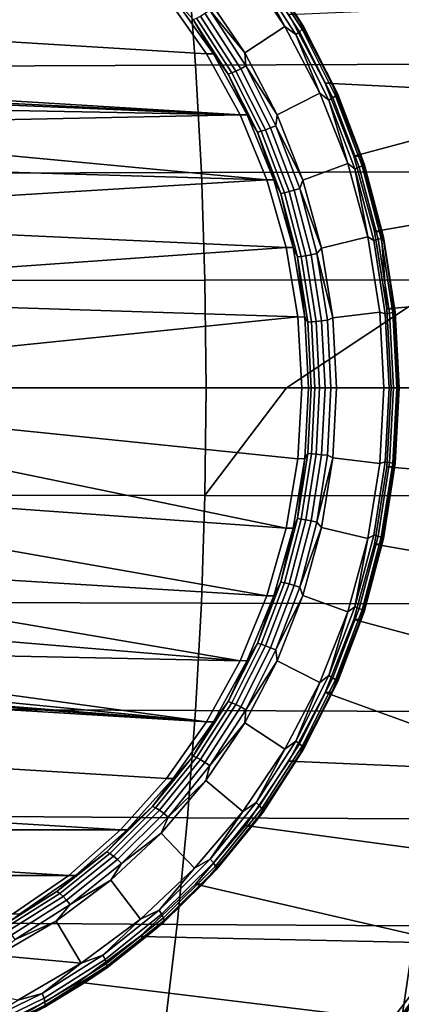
# Model space of a CAD drawing. Header units: metres. Extents: x -25 to 167, y -25 to 25.
# Tile 122 of 135: x 154.47 to 157.92, y -5.58 to 3.33. Entities that reach past the tile are written whole.
import ezdxf

# ---------------------------------------------------------------- set-up
doc = ezdxf.new("R2010")
doc.units = ezdxf.units.M
doc.layers.add('solid_12_061_372_XXX', color=7, linetype='CONTINUOUS')

msp = doc.modelspace()

# ---------------------------------------------------------------- linework, layer by layer
at = {"layer": 'solid_12_061_372_XXX'}
for points in [[(156.162552, 3.021589, 90.903854), (147.785919, 3.53605, 88.182121), (148.202408, 3.999739, 88.317444), (155.798676, 3.53605, 90.785622)], [(153.81958, 3.87665, 112.651062), (153.876633, 2.909941, 112.68988), (156.063095, 2.920038, 113.146317), (155.989731, 3.889385, 113.106888)], [(155.989731, 3.889385, 113.106888), (156.063095, 2.920038, 113.146317), (158.254242, 2.927952, 113.581886), (158.164825, 3.899218, 113.542442)], [(156.490356, 3.832456, 90.589775), (156.869904, 3.269466, 90.713104), (156.507416, 3.030245, 90.595322), (156.155655, 3.552016, 90.481026)], [(156.609207, 3.753025, 90.635506), (156.869904, 3.269466, 90.713104), (156.490356, 3.832456, 90.589775)], [(156.672714, 3.838732, 90.804893), (157.039291, 3.270254, 90.924004), (157.037903, 3.259939, 90.872787), (156.672485, 3.826625, 90.754051)], [(156.672714, 3.838732, 90.804893), (156.967651, 3.378404, 90.955154), (157.039291, 3.270254, 90.924004)], [(156.639603, 3.782257, 90.666367), (157.000793, 3.222142, 90.783722), (156.96759, 3.197239, 90.751953), (156.609207, 3.753025, 90.635506)], [(156.609207, 3.753025, 90.635506), (156.96759, 3.197239, 90.751953), (156.869904, 3.269466, 90.713104)], [(156.661194, 3.807361, 90.706802), (157.024765, 3.243528, 90.824936), (157.000793, 3.222142, 90.783722), (156.639603, 3.782257, 90.666367)], [(156.672485, 3.826625, 90.754051), (157.037903, 3.259939, 90.872787), (157.024765, 3.243528, 90.824936), (156.661194, 3.807361, 90.706802)], [(156.46637, 2.469056, 91.002571), (147.422043, 3.021589, 88.063889), (147.785919, 3.53605, 88.182121), (156.162552, 3.021589, 90.903854)], [(156.162552, 3.021589, 90.903854), (155.798676, 3.53605, 90.785622), (155.86113, 3.535332, 90.595627), (156.22438, 3.022299, 90.713654)], [(156.22438, 3.022299, 90.713654), (155.86113, 3.535332, 90.595627), (156.039368, 3.33255, 90.599319)], [(156.155655, 3.552016, 90.481026), (156.507416, 3.030245, 90.595322), (156.190247, 3.418167, 90.499435)], [(159.220825, 3.477598, 91.897545), (159.525497, 2.641977, 91.996544), (157.233444, 2.755162, 91.251808), (156.905533, 3.378204, 91.145264)], [(156.427521, 2.865709, 90.631035), (156.106293, 3.363864, 90.526657), (156.147507, 3.388948, 90.506584), (156.47113, 2.887078, 90.611732)], [(156.47113, 2.887078, 90.611732), (156.147507, 3.388948, 90.506584), (156.190247, 3.418167, 90.499435), (156.516663, 2.91197, 90.605492)], [(156.507416, 3.030245, 90.595322), (156.516663, 2.91197, 90.605492), (156.190247, 3.418167, 90.499435)], [(156.357605, 2.839032, 90.702721), (156.039368, 3.33255, 90.599319), (156.069397, 3.344626, 90.558289), (156.388794, 2.84932, 90.662071)], [(156.22438, 3.022299, 90.713654), (156.039368, 3.33255, 90.599319), (156.357605, 2.839032, 90.702721)], [(156.388794, 2.84932, 90.662071), (156.069397, 3.344626, 90.558289), (156.106293, 3.363864, 90.526657), (156.427521, 2.865709, 90.631035)], [(156.905533, 3.378204, 91.145264), (157.233444, 2.755162, 91.251808), (157.295242, 2.755162, 91.061592), (156.967651, 3.378404, 90.955154)], [(157.039291, 3.270254, 90.924004), (156.967651, 3.378404, 90.955154), (157.295242, 2.755162, 91.061592)], [(156.869904, 3.269466, 90.713104), (157.187027, 2.665413, 90.816139), (156.801331, 2.470398, 90.690819), (156.507416, 3.030245, 90.595322)], [(156.96759, 3.197239, 90.751953), (157.187027, 2.665413, 90.816139), (156.869904, 3.269466, 90.713104)], [(157.000793, 3.222142, 90.783722), (157.302261, 2.62425, 90.881668), (157.266724, 2.603968, 90.849144), (156.96759, 3.197239, 90.751953)], [(157.024765, 3.243528, 90.824936), (157.328232, 2.641668, 90.923538), (157.302261, 2.62425, 90.881668), (157.000793, 3.222142, 90.783722)], [(157.037903, 3.259939, 90.872787), (157.342911, 2.655034, 90.971886), (157.328232, 2.641668, 90.923538), (157.024765, 3.243528, 90.824936)], [(157.039291, 3.270254, 90.924004), (157.345261, 2.663434, 91.023415), (157.342911, 2.655034, 90.971886), (157.037903, 3.259939, 90.872787)], [(157.039291, 3.270254, 90.924004), (157.295242, 2.755162, 91.061592), (157.345261, 2.663434, 91.023415)], [(156.96759, 3.197239, 90.751953), (157.266724, 2.603968, 90.849144), (157.187027, 2.665413, 90.816139)], [(156.507416, 3.030245, 90.595322), (156.801331, 2.470398, 90.690819), (156.516663, 2.91197, 90.605492)], [(147.422043, 3.021589, 88.063889), (156.46637, 2.469056, 91.002571), (151.968445, 2.693391, 89.541107)], [(156.46637, 2.469056, 91.002571), (156.162552, 3.021589, 90.903854), (156.22438, 3.022299, 90.713654), (156.528519, 2.468395, 90.812469)], [(156.528519, 2.468395, 90.812469), (156.22438, 3.022299, 90.713654), (156.357605, 2.839032, 90.702721)], [(153.876633, 2.909941, 112.68988), (153.917526, 1.941028, 112.71769), (156.115677, 1.94801, 113.174561), (156.063095, 2.920038, 113.146317)], [(156.063095, 2.920038, 113.146317), (156.115677, 1.94801, 113.174561), (158.318314, 1.953541, 113.610146), (158.254242, 2.927952, 113.581886)], [(156.65538, 2.320608, 90.748688), (156.388794, 2.84932, 90.662071), (156.427521, 2.865709, 90.631035), (156.695633, 2.333956, 90.718147)], [(156.695633, 2.333956, 90.718147), (156.427521, 2.865709, 90.631035), (156.47113, 2.887078, 90.611732), (156.741241, 2.35136, 90.699501)], [(156.741241, 2.35136, 90.699501), (156.47113, 2.887078, 90.611732), (156.516663, 2.91197, 90.605492), (156.789108, 2.371633, 90.694016)], [(156.801331, 2.470398, 90.690819), (156.789108, 2.371633, 90.694016), (156.516663, 2.91197, 90.605492)], [(156.62323, 2.312229, 90.789032), (156.357605, 2.839032, 90.702721), (156.388794, 2.84932, 90.662071), (156.65538, 2.320608, 90.748688)], [(156.528519, 2.468395, 90.812469), (156.357605, 2.839032, 90.702721), (156.62323, 2.312229, 90.789032)], [(156.46637, 2.469056, 91.002571), (152.313766, 2.643544, 89.653305), (151.968445, 2.693391, 89.541107)], [(157.233444, 2.755162, 91.251808), (157.492264, 2.097148, 91.335907), (157.554413, 2.097272, 91.145805), (157.295242, 2.755162, 91.061592)], [(159.525497, 2.641977, 91.996544), (157.492264, 2.097148, 91.335907), (157.233444, 2.755162, 91.251808)], [(157.345261, 2.663434, 91.023415), (157.295242, 2.755162, 91.061592), (157.554413, 2.097272, 91.145805)], [(156.46637, 2.469056, 91.002571), (152.652908, 2.54353, 89.763504), (152.313766, 2.643544, 89.653305)], [(157.187027, 2.665413, 90.816139), (157.437729, 2.028038, 90.897598), (157.033691, 1.879641, 90.766319), (156.801331, 2.470398, 90.690819)], [(157.266724, 2.603968, 90.849144), (157.437729, 2.028038, 90.897598), (157.187027, 2.665413, 90.816139)], [(157.302261, 2.62425, 90.881668), (157.540482, 1.995591, 90.959076), (157.503113, 1.980168, 90.925949), (157.266724, 2.603968, 90.849144)], [(157.266724, 2.603968, 90.849144), (157.503113, 1.980168, 90.925949), (157.437729, 2.028038, 90.897598)], [(157.328232, 2.641668, 90.923538), (157.568039, 2.008837, 91.001457), (157.540482, 1.995591, 90.959076), (157.302261, 2.62425, 90.881668)], [(157.342911, 2.655034, 90.971886), (157.583923, 2.019001, 91.050201), (157.568039, 2.008837, 91.001457), (157.328232, 2.641668, 90.923538)], [(157.345261, 2.663434, 91.023415), (157.587036, 2.025389, 91.101974), (157.583923, 2.019001, 91.050201), (157.342911, 2.655034, 90.971886)], [(157.345261, 2.663434, 91.023415), (157.554413, 2.097272, 91.145805), (157.587036, 2.025389, 91.101974)], [(159.525497, 2.641977, 91.996544), (159.74614, 1.777645, 92.06823), (157.680099, 1.413008, 91.396935), (157.492264, 2.097148, 91.335907)], [(156.46637, 2.469056, 91.002571), (152.972778, 2.397621, 89.867439), (152.652908, 2.54353, 89.763504)], [(156.46637, 2.469056, 91.002571), (156.707382, 1.880629, 91.080879), (153.273499, 2.205117, 89.965149), (152.972778, 2.397621, 89.867439)], [(156.707382, 1.880629, 91.080879), (156.46637, 2.469056, 91.002571), (156.528519, 2.468395, 90.812469), (156.769455, 1.881111, 90.890755)], [(156.769455, 1.881111, 90.890755), (156.528519, 2.468395, 90.812469), (156.62323, 2.312229, 90.789032)], [(156.801331, 2.470398, 90.690819), (157.033691, 1.879641, 90.766319), (156.789108, 2.371633, 90.694016)], [(156.83313, 1.758317, 90.857231), (156.62323, 2.312229, 90.789032), (156.65538, 2.320608, 90.748688), (156.866028, 1.764689, 90.817131)], [(156.866028, 1.764689, 90.817131), (156.65538, 2.320608, 90.748688), (156.695633, 2.333956, 90.718147), (156.907501, 1.774839, 90.786987)], [(156.907501, 1.774839, 90.786987), (156.695633, 2.333956, 90.718147), (156.741241, 2.35136, 90.699501), (156.954697, 1.788074, 90.768852)], [(156.954697, 1.788074, 90.768852), (156.741241, 2.35136, 90.699501), (156.789108, 2.371633, 90.694016), (157.004395, 1.80349, 90.763969)], [(157.033691, 1.879641, 90.766319), (157.004395, 1.80349, 90.763969), (156.789108, 2.371633, 90.694016)], [(156.769455, 1.881111, 90.890755), (156.62323, 2.312229, 90.789032), (156.83313, 1.758317, 90.857231)], [(156.707382, 1.880629, 91.080879), (153.544327, 1.973795, 90.053139), (153.273499, 2.205117, 89.965149)], [(157.492264, 2.097148, 91.335907), (157.680099, 1.413008, 91.396935), (157.741898, 1.413008, 91.206718), (157.554413, 2.097272, 91.145805)], [(157.587036, 2.025389, 91.101974), (157.554413, 2.097272, 91.145805), (157.741898, 1.413008, 91.206718)], [(156.707382, 1.880629, 91.080879), (153.784256, 1.703274, 90.131096), (153.544327, 1.973795, 90.053139)], [(157.437729, 2.028038, 90.897598), (157.61911, 1.364549, 90.956535), (157.201797, 1.264693, 90.820938), (157.033691, 1.879641, 90.766319)], [(157.503113, 1.980168, 90.925949), (157.61911, 1.364549, 90.956535), (157.437729, 2.028038, 90.897598)], [(157.540482, 1.995591, 90.959076), (157.712662, 1.343536, 91.015022), (157.673965, 1.333152, 90.981461), (157.503113, 1.980168, 90.925949)], [(157.503113, 1.980168, 90.925949), (157.673965, 1.333152, 90.981461), (157.61911, 1.364549, 90.956535)], [(157.568039, 2.008837, 91.001457), (157.741364, 1.352454, 91.05777), (157.712662, 1.343536, 91.015022), (157.540482, 1.995591, 90.959076)], [(157.583923, 2.019001, 91.050201), (157.758118, 1.359297, 91.106796), (157.741364, 1.352454, 91.05777), (157.568039, 2.008837, 91.001457)], [(157.587036, 2.025389, 91.101974), (157.76178, 1.363597, 91.158752), (157.758118, 1.359297, 91.106796), (157.583923, 2.019001, 91.050201)], [(157.587036, 2.025389, 91.101974), (157.741898, 1.413008, 91.206718), (157.76178, 1.363597, 91.158752)], [(156.707382, 1.880629, 91.080879), (156.882004, 1.268851, 91.137619), (153.985947, 1.403442, 90.196632), (153.784256, 1.703274, 90.131096)], [(153.917526, 1.941028, 112.71769), (153.942154, 0.970763, 112.734421), (156.147293, 0.974324, 113.191559), (156.115677, 1.94801, 113.174561)], [(156.115677, 1.94801, 113.174561), (156.147293, 0.974324, 113.191559), (158.356827, 0.977164, 113.627144), (158.318314, 1.953541, 113.610146)], [(156.882004, 1.268851, 91.137619), (156.707382, 1.880629, 91.080879), (156.769455, 1.881111, 90.890755), (156.943909, 1.268387, 90.947441)], [(156.943909, 1.268387, 90.947441), (156.769455, 1.881111, 90.890755), (156.83313, 1.758317, 90.857231)], [(157.033691, 1.879641, 90.766319), (157.201797, 1.264693, 90.820938), (157.004395, 1.80349, 90.763969)], [(157.060638, 1.194914, 90.836746), (156.907501, 1.774839, 90.786987), (156.954697, 1.788074, 90.768852), (157.108978, 1.203825, 90.818985)], [(157.108978, 1.203825, 90.818985), (156.954697, 1.788074, 90.768852), (157.004395, 1.80349, 90.763969), (157.160004, 1.214204, 90.814522)], [(157.201797, 1.264693, 90.820938), (157.160004, 1.214204, 90.814522), (157.004395, 1.80349, 90.763969)], [(156.984833, 1.183791, 90.906525), (156.83313, 1.758317, 90.857231), (156.866028, 1.764689, 90.817131), (157.018295, 1.188081, 90.866608)], [(156.943909, 1.268387, 90.947441), (156.83313, 1.758317, 90.857231), (156.984833, 1.183791, 90.906525)], [(157.018295, 1.188081, 90.866608), (156.866028, 1.764689, 90.817131), (156.907501, 1.774839, 90.786987), (157.060638, 1.194914, 90.836746)], [(159.74614, 1.777645, 92.06823), (159.878433, 0.898534, 92.111221), (157.792709, 0.715361, 91.433525), (157.680099, 1.413008, 91.396935)], [(156.882004, 1.268851, 91.137619), (154.147339, 1.075211, 90.249069), (153.985947, 1.403442, 90.196632)], [(157.61911, 1.364549, 90.956535), (157.728531, 0.68477, 90.992088), (157.303223, 0.634666, 90.853897), (157.201797, 1.264693, 90.820938)], [(157.777283, 0.670507, 91.01503), (157.728531, 0.68477, 90.992088), (157.61911, 1.364549, 90.956535), (157.673965, 1.333152, 90.981461)], [(157.712662, 1.343536, 91.015022), (157.816772, 0.675729, 91.048851), (157.777283, 0.670507, 91.01503), (157.673965, 1.333152, 90.981461)], [(157.680099, 1.413008, 91.396935), (157.792709, 0.715361, 91.433525), (157.741898, 1.413008, 91.206718)], [(157.741364, 1.352454, 91.05777), (157.846176, 0.680214, 91.091827), (157.816772, 0.675729, 91.048851), (157.712662, 1.343536, 91.015022)], [(157.758118, 1.359297, 91.106796), (157.863464, 0.683656, 91.141029), (157.846176, 0.680214, 91.091827), (157.741364, 1.352454, 91.05777)], [(157.76178, 1.363597, 91.158752), (157.741898, 1.413008, 91.206718), (157.792709, 0.715361, 91.433525), (157.855331, 0.710974, 91.243584)], [(157.76178, 1.363597, 91.158752), (157.867462, 0.685819, 91.193092), (157.863464, 0.683656, 91.141029), (157.758118, 1.359297, 91.106796)], [(157.76178, 1.363597, 91.158752), (157.855331, 0.710974, 91.243584), (157.867462, 0.685819, 91.193092)], [(156.882004, 1.268851, 91.137619), (156.986771, 0.643292, 91.171661), (154.264801, 0.728886, 90.287239), (154.147339, 1.075211, 90.249069)], [(156.986771, 0.643292, 91.171661), (156.882004, 1.268851, 91.137619), (156.943909, 1.268387, 90.947441), (157.049545, 0.638511, 90.981766)], [(157.049545, 0.638511, 90.981766), (156.943909, 1.268387, 90.947441), (156.984833, 1.183791, 90.906525)], [(157.201797, 1.264693, 90.820938), (157.303223, 0.634666, 90.853897), (157.160004, 1.214204, 90.814522)], [(157.076569, 0.595386, 90.936333), (156.984833, 1.183791, 90.906525), (157.018295, 1.188081, 90.866608), (157.110367, 0.597543, 90.896523)], [(157.049545, 0.638511, 90.981766), (156.984833, 1.183791, 90.906525), (157.076569, 0.595386, 90.936333)], [(157.110367, 0.597543, 90.896523), (157.018295, 1.188081, 90.866608), (157.060638, 1.194914, 90.836746), (157.153244, 0.60098, 90.866837)], [(157.153244, 0.60098, 90.866837), (157.060638, 1.194914, 90.836746), (157.108978, 1.203825, 90.818985), (157.202271, 0.605462, 90.849297)], [(157.202271, 0.605462, 90.849297), (157.108978, 1.203825, 90.818985), (157.160004, 1.214204, 90.814522), (157.254105, 0.610682, 90.8451)], [(157.303223, 0.634666, 90.853897), (157.254105, 0.610682, 90.8451), (157.160004, 1.214204, 90.814522)], [(153.942154, 0.970763, 112.734421), (153.950378, 0, 112.740013), (156.157837, 0, 113.197235), (156.147293, 0.974324, 113.191559)], [(156.147293, 0.974324, 113.191559), (156.157837, 0, 113.197235), (156.885178, 0, 113.342964), (158.356827, 0.977164, 113.627144)], [(156.885178, 0, 113.342964), (158.369781, 0, 113.632843), (158.356827, 0.977164, 113.627144)], [(159.878433, 0.898534, 92.111221), (159.923828, 0, 92.125969), (157.831512, 0, 91.446129), (157.792709, 0.715361, 91.433525)], [(156.986771, 0.643292, 91.171661), (154.335312, 0.371491, 90.310143), (154.264801, 0.728886, 90.287239)], [(157.792709, 0.715361, 91.433525), (157.831512, 0, 91.446129), (157.893311, 0, 91.25592), (157.855331, 0.710974, 91.243584)], [(156.986771, 0.643292, 91.171661), (157.023102, 0, 91.183464), (154.360153, 0, 90.318214), (154.335312, 0.371491, 90.310143)], [(157.049545, 0.638511, 90.981766), (157.084915, 0, 90.993256), (157.023102, 0, 91.183464), (156.986771, 0.643292, 91.171661)], [(157.076569, 0.595386, 90.936333), (157.107269, 0, 90.946304), (157.084915, 0, 90.993256), (157.049545, 0.638511, 90.981766)], [(157.303223, 0.634666, 90.853897), (157.336929, 0, 90.864845), (157.285599, 0, 90.855331), (157.254105, 0.610682, 90.8451)], [(157.728531, 0.68477, 90.992088), (157.764908, 0, 91.003906), (157.336929, 0, 90.864845), (157.303223, 0.634666, 90.853897)], [(157.777283, 0.670507, 91.01503), (157.811859, 0, 91.026268), (157.764908, 0, 91.003906), (157.728531, 0.68477, 90.992088)], [(157.816772, 0.675729, 91.048851), (157.851624, 0, 91.060173), (157.811859, 0, 91.026268), (157.777283, 0.670507, 91.01503)], [(157.846176, 0.680214, 91.091827), (157.881256, 0, 91.103226), (157.851624, 0, 91.060173), (157.816772, 0.675729, 91.048851)], [(157.863464, 0.683656, 91.141029), (157.898712, 0, 91.152481), (157.881256, 0, 91.103226), (157.846176, 0.680214, 91.091827)], [(157.902832, 0, 91.204582), (157.867462, 0.685819, 91.193092), (157.855331, 0.710974, 91.243584), (157.893311, 0, 91.25592)], [(157.867462, 0.685819, 91.193092), (157.902832, 0, 91.204582), (157.898712, 0, 91.152481), (157.863464, 0.683656, 91.141029)], [(157.110367, 0.597543, 90.896523), (157.141174, 0, 90.906532), (157.107269, 0, 90.946304), (157.076569, 0.595386, 90.936333)], [(157.153244, 0.60098, 90.866837), (157.184235, 0, 90.876907), (157.141174, 0, 90.906532), (157.110367, 0.597543, 90.896523)], [(157.202271, 0.605462, 90.849297), (157.23349, 0, 90.859436), (157.184235, 0, 90.876907), (157.153244, 0.60098, 90.866837)], [(157.254105, 0.610682, 90.8451), (157.285599, 0, 90.855331), (157.23349, 0, 90.859436), (157.202271, 0.605462, 90.849297)], [(156.147293, -0.974324, 113.191559), (156.157837, 0, 113.197235), (153.950378, 0, 112.740013), (153.942154, -0.970763, 112.734421)], [(154.335312, -0.371491, 90.310143), (154.360153, 0, 90.318214), (157.023102, 0, 91.183464), (156.986771, -0.643292, 91.171661)], [(158.356827, -0.977162, 113.627144), (158.369781, 0, 113.632843), (156.885178, 0, 113.342964), (156.147293, -0.974324, 113.191559)], [(156.147293, -0.974324, 113.191559), (156.885178, 0, 113.342964), (156.157837, 0, 113.197235)], [(157.084915, 0, 90.993256), (157.049545, -0.638511, 90.981766), (156.986771, -0.643292, 91.171661), (157.023102, 0, 91.183464)], [(157.107269, 0, 90.946304), (157.076569, -0.595386, 90.936333), (157.049545, -0.638511, 90.981766), (157.084915, 0, 90.993256)], [(157.076569, -0.595386, 90.936333), (157.107269, 0, 90.946304), (157.141174, 0, 90.906532), (157.110367, -0.597543, 90.896523)], [(157.110367, -0.597543, 90.896523), (157.141174, 0, 90.906532), (157.184235, 0, 90.876907), (157.153244, -0.60098, 90.866837)], [(157.153244, -0.60098, 90.866837), (157.184235, 0, 90.876907), (157.23349, 0, 90.859436), (157.202271, -0.605462, 90.849297)], [(157.202271, -0.605462, 90.849297), (157.23349, 0, 90.859436), (157.285599, 0, 90.855331), (157.254105, -0.610682, 90.8451)], [(157.254105, -0.610682, 90.8451), (157.285599, 0, 90.855331), (157.336929, 0, 90.864845), (157.303223, -0.634666, 90.853897)], [(157.764908, 0, 91.003906), (157.728531, -0.68477, 90.992088), (157.303223, -0.634666, 90.853897), (157.336929, 0, 90.864845)], [(157.811859, 0, 91.026268), (157.777283, -0.670507, 91.01503), (157.728531, -0.68477, 90.992088), (157.764908, 0, 91.003906)], [(157.851624, 0, 91.060173), (157.816772, -0.675729, 91.048851), (157.777283, -0.670507, 91.01503), (157.811859, 0, 91.026268)], [(157.792709, -0.715361, 91.433525), (157.831512, 0, 91.446129), (159.923828, 0, 92.125969), (159.878433, -0.898534, 92.111221)], [(157.855331, -0.710974, 91.243584), (157.893311, 0, 91.25592), (157.831512, 0, 91.446129), (157.792709, -0.715361, 91.433525)], [(157.881256, 0, 91.103226), (157.846176, -0.680214, 91.091827), (157.816772, -0.675729, 91.048851), (157.851624, 0, 91.060173)], [(157.898712, 0, 91.152481), (157.863464, -0.683656, 91.141029), (157.846176, -0.680214, 91.091827), (157.881256, 0, 91.103226)], [(157.867462, -0.685819, 91.193092), (157.902832, 0, 91.204582), (157.893311, 0, 91.25592), (157.855331, -0.710974, 91.243584)], [(157.902832, 0, 91.204582), (157.867462, -0.685819, 91.193092), (157.863464, -0.683656, 91.141029), (157.898712, 0, 91.152481)], [(154.335312, -0.371491, 90.310143), (156.986771, -0.643292, 91.171661), (156.882004, -1.268851, 91.137619), (154.264801, -0.728886, 90.287239)], [(156.984833, -1.183791, 90.906525), (157.049545, -0.638511, 90.981766), (157.076569, -0.595386, 90.936333)], [(156.984833, -1.183791, 90.906525), (157.076569, -0.595386, 90.936333), (157.110367, -0.597543, 90.896523), (157.018295, -1.188081, 90.866608)], [(157.018295, -1.188081, 90.866608), (157.110367, -0.597543, 90.896523), (157.153244, -0.60098, 90.866837), (157.060638, -1.194914, 90.836746)], [(157.060638, -1.194914, 90.836746), (157.153244, -0.60098, 90.866837), (157.202271, -0.605462, 90.849297), (157.108978, -1.203825, 90.818985)], [(157.108978, -1.203825, 90.818985), (157.202271, -0.605462, 90.849297), (157.254105, -0.610682, 90.8451), (157.160004, -1.214204, 90.814522)], [(157.303223, -0.634666, 90.853897), (157.160004, -1.214204, 90.814522), (157.254105, -0.610682, 90.8451)], [(157.049545, -0.638511, 90.981766), (156.943909, -1.268387, 90.947441), (156.882004, -1.268851, 91.137619), (156.986771, -0.643292, 91.171661)], [(156.984833, -1.183791, 90.906525), (156.943909, -1.268387, 90.947441), (157.049545, -0.638511, 90.981766)], [(157.303223, -0.634666, 90.853897), (157.201797, -1.264693, 90.820938), (157.160004, -1.214204, 90.814522)], [(157.61911, -1.364549, 90.956535), (157.201797, -1.264693, 90.820938), (157.303223, -0.634666, 90.853897), (157.728531, -0.68477, 90.992088)], [(157.777283, -0.670507, 91.01503), (157.673965, -1.333152, 90.981461), (157.61911, -1.364549, 90.956535), (157.728531, -0.68477, 90.992088)], [(157.816772, -0.675729, 91.048851), (157.712662, -1.343536, 91.015022), (157.673965, -1.333152, 90.981461), (157.777283, -0.670507, 91.01503)], [(157.792709, -0.715361, 91.433525), (157.680099, -1.413008, 91.396935), (157.741898, -1.413008, 91.206718), (157.855331, -0.710974, 91.243584)], [(157.846176, -0.680214, 91.091827), (157.741364, -1.352454, 91.05777), (157.712662, -1.343536, 91.015022), (157.816772, -0.675729, 91.048851)], [(157.863464, -0.683656, 91.141029), (157.758118, -1.359297, 91.106796), (157.741364, -1.352454, 91.05777), (157.846176, -0.680214, 91.091827)], [(157.855331, -0.710974, 91.243584), (157.741898, -1.413008, 91.206718), (157.76178, -1.363597, 91.158752)], [(157.867462, -0.685819, 91.193092), (157.76178, -1.363597, 91.158752), (157.758118, -1.359297, 91.106796), (157.863464, -0.683656, 91.141029)], [(157.855331, -0.710974, 91.243584), (157.76178, -1.363597, 91.158752), (157.867462, -0.685819, 91.193092)], [(154.147339, -1.075211, 90.249069), (154.264801, -0.728886, 90.287239), (156.882004, -1.268851, 91.137619)], [(157.792709, -0.715361, 91.433525), (159.878433, -0.898534, 92.111221), (159.74614, -1.777645, 92.06823), (157.680099, -1.413008, 91.396935)], [(153.917526, -1.941028, 112.71769), (156.115677, -1.94801, 113.174561), (156.147293, -0.974324, 113.191559), (153.942154, -0.970763, 112.734421)], [(158.356827, -0.977162, 113.627144), (156.147293, -0.974324, 113.191559), (156.115677, -1.94801, 113.174561), (158.318314, -1.953537, 113.610146)], [(154.147339, -1.075211, 90.249069), (156.882004, -1.268851, 91.137619), (156.707382, -1.880629, 91.080879), (153.985947, -1.403442, 90.196632)], [(156.83313, -1.758317, 90.857231), (156.943909, -1.268387, 90.947441), (156.984833, -1.183791, 90.906525)], [(156.83313, -1.758317, 90.857231), (156.984833, -1.183791, 90.906525), (157.018295, -1.188081, 90.866608), (156.866028, -1.764689, 90.817131)], [(156.866028, -1.764689, 90.817131), (157.018295, -1.188081, 90.866608), (157.060638, -1.194914, 90.836746), (156.907501, -1.774839, 90.786987)], [(156.907501, -1.774839, 90.786987), (157.060638, -1.194914, 90.836746), (157.108978, -1.203825, 90.818985), (156.954697, -1.788074, 90.768852)], [(156.954697, -1.788074, 90.768852), (157.108978, -1.203825, 90.818985), (157.160004, -1.214204, 90.814522), (157.004395, -1.80349, 90.763969)], [(157.201797, -1.264693, 90.820938), (157.004395, -1.80349, 90.763969), (157.160004, -1.214204, 90.814522)], [(156.943909, -1.268387, 90.947441), (156.769455, -1.881111, 90.890755), (156.707382, -1.880629, 91.080879), (156.882004, -1.268851, 91.137619)], [(156.83313, -1.758317, 90.857231), (156.769455, -1.881111, 90.890755), (156.943909, -1.268387, 90.947441)], [(157.201797, -1.264693, 90.820938), (157.033691, -1.879641, 90.766319), (157.004395, -1.80349, 90.763969)], [(157.437729, -2.028038, 90.897598), (157.033691, -1.879641, 90.766319), (157.201797, -1.264693, 90.820938), (157.61911, -1.364549, 90.956535)], [(157.673965, -1.333152, 90.981461), (157.503113, -1.980168, 90.925949), (157.61911, -1.364549, 90.956535)], [(157.712662, -1.343536, 91.015022), (157.540482, -1.995591, 90.959076), (157.503113, -1.980168, 90.925949), (157.673965, -1.333152, 90.981461)], [(153.784256, -1.703274, 90.131096), (153.985947, -1.403442, 90.196632), (156.707382, -1.880629, 91.080879)], [(157.503113, -1.980168, 90.925949), (157.437729, -2.028038, 90.897598), (157.61911, -1.364549, 90.956535)], [(157.680099, -1.413008, 91.396935), (159.74614, -1.777645, 92.06823), (159.525497, -2.641977, 91.996544), (157.492264, -2.097148, 91.335907)], [(157.680099, -1.413008, 91.396935), (157.492264, -2.097148, 91.335907), (157.554413, -2.097272, 91.145805), (157.741898, -1.413008, 91.206718)], [(157.741364, -1.352454, 91.05777), (157.568039, -2.008837, 91.001457), (157.540482, -1.995591, 90.959076), (157.712662, -1.343536, 91.015022)], [(157.741898, -1.413008, 91.206718), (157.554413, -2.097272, 91.145805), (157.587036, -2.025389, 91.101974)], [(157.758118, -1.359297, 91.106796), (157.583923, -2.019001, 91.050201), (157.568039, -2.008837, 91.001457), (157.741364, -1.352454, 91.05777)], [(157.76178, -1.363597, 91.158752), (157.587036, -2.025389, 91.101974), (157.583923, -2.019001, 91.050201), (157.758118, -1.359297, 91.106796)], [(157.741898, -1.413008, 91.206718), (157.587036, -2.025389, 91.101974), (157.76178, -1.363597, 91.158752)], [(153.784256, -1.703274, 90.131096), (156.707382, -1.880629, 91.080879), (156.46637, -2.469056, 91.002571), (153.544327, -1.973795, 90.053139)], [(156.62323, -2.312229, 90.789032), (156.769455, -1.881111, 90.890755), (156.83313, -1.758317, 90.857231)], [(156.62323, -2.312229, 90.789032), (156.83313, -1.758317, 90.857231), (156.866028, -1.764689, 90.817131), (156.65538, -2.320608, 90.748688)], [(156.65538, -2.320608, 90.748688), (156.866028, -1.764689, 90.817131), (156.907501, -1.774839, 90.786987), (156.695633, -2.333956, 90.718147)], [(156.695633, -2.333956, 90.718147), (156.907501, -1.774839, 90.786987), (156.954697, -1.788074, 90.768852), (156.741241, -2.35136, 90.699501)], [(156.741241, -2.35136, 90.699501), (156.954697, -1.788074, 90.768852), (157.004395, -1.80349, 90.763969), (156.789108, -2.371633, 90.694016)], [(157.033691, -1.879641, 90.766319), (156.789108, -2.371633, 90.694016), (157.004395, -1.80349, 90.763969)], [(153.876633, -2.909941, 112.68988), (156.063095, -2.920038, 113.146317), (156.115677, -1.94801, 113.174561), (153.917526, -1.941028, 112.71769)], [(158.318314, -1.953537, 113.610146), (156.115677, -1.94801, 113.174561), (156.063095, -2.920038, 113.146317), (158.254242, -2.927947, 113.581886)], [(156.769455, -1.881111, 90.890755), (156.528519, -2.468395, 90.812469), (156.46637, -2.469056, 91.002571), (156.707382, -1.880629, 91.080879)], [(156.62323, -2.312229, 90.789032), (156.528519, -2.468395, 90.812469), (156.769455, -1.881111, 90.890755)], [(157.033691, -1.879641, 90.766319), (156.801331, -2.470398, 90.690819), (156.789108, -2.371633, 90.694016)], [(157.187027, -2.665413, 90.816139), (156.801331, -2.470398, 90.690819), (157.033691, -1.879641, 90.766319), (157.437729, -2.028038, 90.897598)], [(153.273499, -2.205117, 89.965149), (153.544327, -1.973795, 90.053139), (156.46637, -2.469056, 91.002571)], [(157.266724, -2.603968, 90.849144), (157.187027, -2.665413, 90.816139), (157.437729, -2.028038, 90.897598)], [(157.503113, -1.980168, 90.925949), (157.266724, -2.603968, 90.849144), (157.437729, -2.028038, 90.897598)], [(157.540482, -1.995591, 90.959076), (157.302261, -2.62425, 90.881668), (157.266724, -2.603968, 90.849144), (157.503113, -1.980168, 90.925949)], [(157.568039, -2.008837, 91.001457), (157.328232, -2.641668, 90.923538), (157.302261, -2.62425, 90.881668), (157.540482, -1.995591, 90.959076)], [(157.583923, -2.019001, 91.050201), (157.342911, -2.655034, 90.971886), (157.328232, -2.641668, 90.923538), (157.568039, -2.008837, 91.001457)], [(157.587036, -2.025389, 91.101974), (157.345261, -2.663434, 91.023415), (157.342911, -2.655034, 90.971886), (157.583923, -2.019001, 91.050201)], [(157.554413, -2.097272, 91.145805), (157.345261, -2.663434, 91.023415), (157.587036, -2.025389, 91.101974)], [(157.492264, -2.097148, 91.335907), (159.525497, -2.641977, 91.996544), (159.220825, -3.477598, 91.897545), (157.233444, -2.755162, 91.251808)], [(157.492264, -2.097148, 91.335907), (157.233444, -2.755162, 91.251808), (157.295242, -2.755162, 91.061592), (157.554413, -2.097272, 91.145805)], [(157.554413, -2.097272, 91.145805), (157.295242, -2.755162, 91.061592), (157.345261, -2.663434, 91.023415)], [(152.972778, -2.397621, 89.867439), (153.273499, -2.205117, 89.965149), (156.46637, -2.469056, 91.002571)], [(156.357605, -2.839032, 90.702721), (156.528519, -2.468395, 90.812469), (156.62323, -2.312229, 90.789032)], [(156.357605, -2.839032, 90.702721), (156.62323, -2.312229, 90.789032), (156.65538, -2.320608, 90.748688), (156.388794, -2.84932, 90.662071)], [(152.972778, -2.397621, 89.867439), (156.46637, -2.469056, 91.002571), (156.162552, -3.021589, 90.903854), (152.652908, -2.54353, 89.763504)], [(156.388794, -2.84932, 90.662071), (156.65538, -2.320608, 90.748688), (156.695633, -2.333956, 90.718147), (156.427521, -2.865709, 90.631035)], [(156.427521, -2.865709, 90.631035), (156.695633, -2.333956, 90.718147), (156.741241, -2.35136, 90.699501), (156.47113, -2.887078, 90.611732)], [(156.47113, -2.887078, 90.611732), (156.741241, -2.35136, 90.699501), (156.789108, -2.371633, 90.694016), (156.516663, -2.91197, 90.605492)], [(156.801331, -2.470398, 90.690819), (156.516663, -2.91197, 90.605492), (156.789108, -2.371633, 90.694016)], [(147.118225, -2.469056, 87.965172), (156.162552, -3.021589, 90.903854), (155.798676, -3.53605, 90.785622), (147.422043, -3.021589, 88.063889)], [(151.61615, -2.693391, 89.426643), (156.162552, -3.021589, 90.903854), (147.118225, -2.469056, 87.965172)], [(156.528519, -2.468395, 90.812469), (156.22438, -3.022299, 90.713654), (156.162552, -3.021589, 90.903854), (156.46637, -2.469056, 91.002571)], [(156.357605, -2.839032, 90.702721), (156.22438, -3.022299, 90.713654), (156.528519, -2.468395, 90.812469)], [(156.801331, -2.470398, 90.690819), (156.507416, -3.030245, 90.595322), (156.516663, -2.91197, 90.605492)], [(156.869904, -3.269466, 90.713104), (156.507416, -3.030245, 90.595322), (156.801331, -2.470398, 90.690819), (157.187027, -2.665413, 90.816139)], [(152.313766, -2.643544, 89.653305), (152.652908, -2.54353, 89.763504), (156.162552, -3.021589, 90.903854)], [(151.968445, -2.693391, 89.541107), (152.313766, -2.643544, 89.653305), (156.162552, -3.021589, 90.903854)], [(156.96759, -3.197239, 90.751953), (156.869904, -3.269466, 90.713104), (157.187027, -2.665413, 90.816139)], [(157.266724, -2.603968, 90.849144), (156.96759, -3.197239, 90.751953), (157.187027, -2.665413, 90.816139)], [(157.302261, -2.62425, 90.881668), (157.000793, -3.222142, 90.783722), (156.96759, -3.197239, 90.751953), (157.266724, -2.603968, 90.849144)], [(157.328232, -2.641668, 90.923538), (157.024765, -3.243528, 90.824936), (157.000793, -3.222142, 90.783722), (157.302261, -2.62425, 90.881668)], [(157.342911, -2.655034, 90.971886), (157.037903, -3.259939, 90.872787), (157.024765, -3.243528, 90.824936), (157.328232, -2.641668, 90.923538)], [(157.345261, -2.663434, 91.023415), (157.039291, -3.270254, 90.924004), (157.037903, -3.259939, 90.872787), (157.342911, -2.655034, 90.971886)], [(157.295242, -2.755162, 91.061592), (157.039291, -3.270254, 90.924004), (157.345261, -2.663434, 91.023415)], [(151.61615, -2.693391, 89.426643), (151.968445, -2.693391, 89.541107), (156.162552, -3.021589, 90.903854)], [(156.905533, -3.378204, 91.145264), (157.233444, -2.755162, 91.251808), (159.220825, -3.477598, 91.897545)], [(157.233444, -2.755162, 91.251808), (156.905533, -3.378204, 91.145264), (156.967651, -3.378404, 90.955154), (157.295242, -2.755162, 91.061592)], [(157.295242, -2.755162, 91.061592), (156.967651, -3.378404, 90.955154), (157.039291, -3.270254, 90.924004)], [(156.039368, -3.33255, 90.599319), (156.22438, -3.022299, 90.713654), (156.357605, -2.839032, 90.702721)], [(156.039368, -3.33255, 90.599319), (156.357605, -2.839032, 90.702721), (156.388794, -2.84932, 90.662071), (156.069397, -3.344626, 90.558289)], [(156.069397, -3.344626, 90.558289), (156.388794, -2.84932, 90.662071), (156.427521, -2.865709, 90.631035), (156.106293, -3.363864, 90.526657)], [(153.81958, -3.87665, 112.651062), (155.989731, -3.889385, 113.106888), (156.063095, -2.920038, 113.146317), (153.876633, -2.909941, 112.68988)], [(158.254242, -2.927947, 113.581886), (156.063095, -2.920038, 113.146317), (155.989731, -3.889385, 113.106888), (158.164825, -3.899211, 113.542442)], [(156.106293, -3.363864, 90.526657), (156.427521, -2.865709, 90.631035), (156.47113, -2.887078, 90.611732), (156.147507, -3.388948, 90.506584)], [(156.147507, -3.388948, 90.506584), (156.47113, -2.887078, 90.611732), (156.516663, -2.91197, 90.605492), (156.190247, -3.418167, 90.499435)], [(156.507416, -3.030245, 90.595322), (156.190247, -3.418167, 90.499435), (156.516663, -2.91197, 90.605492)], [(147.422043, -3.021589, 88.063889), (155.798676, -3.53605, 90.785622), (155.382187, -3.999739, 90.650299), (147.785919, -3.53605, 88.182121)], [(156.22438, -3.022299, 90.713654), (155.86113, -3.535332, 90.595627), (155.798676, -3.53605, 90.785622), (156.162552, -3.021589, 90.903854)], [(156.039368, -3.33255, 90.599319), (155.86113, -3.535332, 90.595627), (156.22438, -3.022299, 90.713654)], [(156.507416, -3.030245, 90.595322), (156.155655, -3.552016, 90.481026), (156.190247, -3.418167, 90.499435)], [(156.490356, -3.832456, 90.589775), (156.155655, -3.552016, 90.481026), (156.507416, -3.030245, 90.595322), (156.869904, -3.269466, 90.713104)], [(156.96759, -3.197239, 90.751953), (156.609207, -3.753025, 90.635506), (156.869904, -3.269466, 90.713104)], [(157.000793, -3.222142, 90.783722), (156.639603, -3.782257, 90.666367), (156.609207, -3.753025, 90.635506), (156.96759, -3.197239, 90.751953)], [(156.609207, -3.753025, 90.635506), (156.490356, -3.832456, 90.589775), (156.869904, -3.269466, 90.713104)], [(157.024765, -3.243528, 90.824936), (156.661194, -3.807361, 90.706802), (156.639603, -3.782257, 90.666367), (157.000793, -3.222142, 90.783722)], [(157.037903, -3.259939, 90.872787), (156.672485, -3.826625, 90.754051), (156.661194, -3.807361, 90.706802), (157.024765, -3.243528, 90.824936)], [(157.039291, -3.270254, 90.924004), (156.672714, -3.838732, 90.804893), (156.672485, -3.826625, 90.754051), (157.037903, -3.259939, 90.872787)], [(156.967651, -3.378404, 90.955154), (156.672714, -3.838732, 90.804893), (157.039291, -3.270254, 90.924004)], [(155.672241, -3.786996, 90.480034), (155.86113, -3.535332, 90.595627), (156.039368, -3.33255, 90.599319)], [(155.672241, -3.786996, 90.480034), (156.039368, -3.33255, 90.599319), (156.069397, -3.344626, 90.558289), (155.700958, -3.80072, 90.438576)], [(155.700958, -3.80072, 90.438576), (156.069397, -3.344626, 90.558289), (156.106293, -3.363864, 90.526657), (155.735718, -3.822581, 90.406258)], [(155.735718, -3.822581, 90.406258), (156.106293, -3.363864, 90.526657), (156.147507, -3.388948, 90.506584), (155.77417, -3.851086, 90.385277)], [(156.905533, -3.378204, 91.145264), (159.220825, -3.477598, 91.897545), (158.834091, -4.274808, 91.771889), (156.513947, -3.95916, 91.018028)], [(156.905533, -3.378204, 91.145264), (156.513947, -3.95916, 91.018028), (156.575745, -3.95916, 90.827812), (156.967651, -3.378404, 90.955154)], [(156.967651, -3.378404, 90.955154), (156.575745, -3.95916, 90.827812), (156.672714, -3.838732, 90.804893)], [(155.77417, -3.851086, 90.385277), (156.147507, -3.388948, 90.506584), (156.190247, -3.418167, 90.499435), (155.81369, -3.884289, 90.377083)], [(156.155655, -3.552016, 90.481026), (155.81369, -3.884289, 90.377083), (156.190247, -3.418167, 90.499435)], [(147.785919, -3.53605, 88.182121), (155.382187, -3.999739, 90.650299), (148.202408, -3.999739, 88.317444)], [(155.86113, -3.535332, 90.595627), (155.443695, -4.000555, 90.459991), (155.382187, -3.999739, 90.650299), (155.798676, -3.53605, 90.785622)], [(155.672241, -3.786996, 90.480034), (155.443695, -4.000555, 90.459991), (155.86113, -3.535332, 90.595627)], [(156.155655, -3.552016, 90.481026), (155.750595, -4.028988, 90.349411), (155.81369, -3.884289, 90.377083)], [(156.053314, -4.347084, 90.447777), (155.750595, -4.028988, 90.349411), (156.155655, -3.552016, 90.481026), (156.490356, -3.832456, 90.589775)], [(155.260559, -4.197044, 90.346268), (155.443695, -4.000555, 90.459991), (155.672241, -3.786996, 90.480034)], [(155.260559, -4.197044, 90.346268), (155.672241, -3.786996, 90.480034), (155.700958, -3.80072, 90.438576), (155.287766, -4.212254, 90.304321)], [(155.287766, -4.212254, 90.304321), (155.700958, -3.80072, 90.438576), (155.735718, -3.822581, 90.406258), (155.32016, -4.236481, 90.271233)], [(155.32016, -4.236481, 90.271233), (155.735718, -3.822581, 90.406258), (155.77417, -3.851086, 90.385277), (155.355515, -4.268073, 90.249245)], [(156.609207, -3.753025, 90.635506), (156.19577, -4.264811, 90.501167), (156.490356, -3.832456, 90.589775)], [(156.639603, -3.782257, 90.666367), (156.222946, -4.298028, 90.530983), (156.19577, -4.264811, 90.501167), (156.609207, -3.753025, 90.635506)], [(156.661194, -3.807361, 90.706802), (156.24176, -4.326556, 90.570526), (156.222946, -4.298028, 90.530983), (156.639603, -3.782257, 90.666367)], [(156.672485, -3.826625, 90.754051), (156.250931, -4.348447, 90.617088), (156.24176, -4.326556, 90.570526), (156.661194, -3.807361, 90.706802)], [(156.672714, -3.838732, 90.804893), (156.249832, -4.362205, 90.667496), (156.250931, -4.348447, 90.617088), (156.672485, -3.826625, 90.754051)], [(153.746506, -4.840302, 112.601295), (155.895721, -4.855031, 113.056343), (155.989731, -3.889385, 113.106888), (153.81958, -3.87665, 112.651062)], [(155.355515, -4.268073, 90.249245), (155.77417, -3.851086, 90.385277), (155.81369, -3.884289, 90.377083), (155.391418, -4.304871, 90.239876)], [(155.750595, -4.028988, 90.349411), (155.391418, -4.304871, 90.239876), (155.81369, -3.884289, 90.377083)], [(158.164825, -3.899211, 113.542442), (155.989731, -3.889385, 113.106888), (155.895721, -4.855031, 113.056343), (158.050232, -4.866152, 113.491882)], [(156.19577, -4.264811, 90.501167), (156.053314, -4.347084, 90.447777), (156.490356, -3.832456, 90.589775)], [(156.575745, -3.95916, 90.827812), (156.249832, -4.362205, 90.667496), (156.672714, -3.838732, 90.804893)], [(148.202408, -3.999739, 88.317444), (155.382187, -3.999739, 90.650299), (154.914978, -4.412275, 90.498497)], [(148.202408, -3.999739, 88.317444), (154.914978, -4.412275, 90.498497), (148.669617, -4.412275, 88.469254)], [(155.443695, -4.000555, 90.459991), (154.977722, -4.411677, 90.308586), (154.914978, -4.412275, 90.498497), (155.382187, -3.999739, 90.650299)], [(155.260559, -4.197044, 90.346268), (154.977722, -4.411677, 90.308586), (155.443695, -4.000555, 90.459991)], [(156.513947, -3.95916, 91.018028), (158.834091, -4.274808, 91.771889), (158.37085, -5.025564, 91.621368), (156.062408, -4.489862, 90.871315)], [(156.513947, -3.95916, 91.018028), (156.062408, -4.489862, 90.871315), (156.124466, -4.490128, 90.68119), (156.575745, -3.95916, 90.827812)], [(156.575745, -3.95916, 90.827812), (156.124466, -4.490128, 90.68119), (156.249832, -4.362205, 90.667496)], [(155.750595, -4.028988, 90.349411), (155.297211, -4.455302, 90.202103), (155.391418, -4.304871, 90.239876)], [(155.564178, -4.807021, 90.288841), (155.297211, -4.455302, 90.202103), (155.750595, -4.028988, 90.349411), (156.053314, -4.347084, 90.447777)], [(154.809113, -4.557885, 90.199585), (154.977722, -4.411677, 90.308586), (155.260559, -4.197044, 90.346268)], [(154.809113, -4.557885, 90.199585), (155.260559, -4.197044, 90.346268), (155.287766, -4.212254, 90.304321), (154.834686, -4.574402, 90.157104)], [(154.834686, -4.574402, 90.157104), (155.287766, -4.212254, 90.304321), (155.32016, -4.236481, 90.271233), (154.864471, -4.600713, 90.123169)], [(154.864471, -4.600713, 90.123169), (155.32016, -4.236481, 90.271233), (155.355515, -4.268073, 90.249245), (154.896423, -4.635021, 90.100082)], [(154.896423, -4.635021, 90.100082), (155.355515, -4.268073, 90.249245), (155.391418, -4.304871, 90.239876), (154.928375, -4.674983, 90.089424)], [(156.19577, -4.264811, 90.501167), (155.732117, -4.726595, 90.350525), (156.053314, -4.347084, 90.447777)], [(156.222946, -4.298028, 90.530983), (155.755692, -4.763409, 90.379166), (155.732117, -4.726595, 90.350525), (156.19577, -4.264811, 90.501167)], [(155.297211, -4.455302, 90.202103), (154.928375, -4.674983, 90.089424), (155.391418, -4.304871, 90.239876)], [(155.732117, -4.726595, 90.350525), (155.564178, -4.807021, 90.288841), (156.053314, -4.347084, 90.447777)], [(156.24176, -4.326556, 90.570526), (155.771408, -4.795026, 90.417694), (155.755692, -4.763409, 90.379166), (156.222946, -4.298028, 90.530983)], [(156.250931, -4.348447, 90.617088), (155.778198, -4.819287, 90.463486), (155.771408, -4.795026, 90.417694), (156.24176, -4.326556, 90.570526)], [(156.249832, -4.362205, 90.667496), (155.775604, -4.834535, 90.513405), (155.778198, -4.819287, 90.463486), (156.250931, -4.348447, 90.617088)], [(156.124466, -4.490128, 90.68119), (155.775604, -4.834535, 90.513405), (156.249832, -4.362205, 90.667496)], [(148.669617, -4.412275, 88.469254), (154.914978, -4.412275, 90.498497), (154.408325, -4.762359, 90.33387)], [(154.977722, -4.411677, 90.308586), (154.469513, -4.76314, 90.143456), (154.408325, -4.762359, 90.33387), (154.914978, -4.412275, 90.498497)], [(154.809113, -4.557885, 90.199585), (154.469513, -4.76314, 90.143456), (154.977722, -4.411677, 90.308586)], [(155.297211, -4.455302, 90.202103), (154.801254, -4.825534, 90.040962), (154.928375, -4.674983, 90.089424)], [(155.029083, -5.206477, 90.114983), (154.801254, -4.825534, 90.040962), (155.297211, -4.455302, 90.202103), (155.564178, -4.807021, 90.288841)], [(155.557678, -4.96463, 90.707321), (156.062408, -4.489862, 90.871315), (158.37085, -5.025564, 91.621368)], [(156.062408, -4.489862, 90.871315), (155.557678, -4.96463, 90.707321), (155.619492, -4.96463, 90.517105), (156.124466, -4.490128, 90.68119)], [(156.124466, -4.490128, 90.68119), (155.619492, -4.96463, 90.517105), (155.775604, -4.834535, 90.513405)], [(154.323196, -4.865289, 90.041702), (154.469513, -4.76314, 90.143456), (154.809113, -4.557885, 90.199585)], [(154.323196, -4.865289, 90.041702), (154.809113, -4.557885, 90.199585), (154.834686, -4.574402, 90.157104), (154.347015, -4.882921, 89.998657)], [(154.347015, -4.882921, 89.998657), (154.834686, -4.574402, 90.157104), (154.864471, -4.600713, 90.123169), (154.373993, -4.911006, 89.963806)], [(154.373993, -4.911006, 89.963806), (154.864471, -4.600713, 90.123169), (154.896423, -4.635021, 90.100082), (154.402298, -4.947628, 89.939529)], [(154.402298, -4.947628, 89.939529), (154.896423, -4.635021, 90.100082), (154.928375, -4.674983, 90.089424), (154.429993, -4.990285, 89.92749)], [(154.801254, -4.825534, 90.040962), (154.429993, -4.990285, 89.92749), (154.928375, -4.674983, 90.089424)], [(155.223724, -5.132964, 90.185333), (155.029083, -5.206477, 90.114983), (155.564178, -4.807021, 90.288841)], [(155.732117, -4.726595, 90.350525), (155.223724, -5.132964, 90.185333), (155.564178, -4.807021, 90.288841)], [(155.755692, -4.763409, 90.379166), (155.243332, -5.172944, 90.212685), (155.223724, -5.132964, 90.185333), (155.732117, -4.726595, 90.350525)], [(155.771408, -4.795026, 90.417694), (155.255646, -5.207279, 90.250114), (155.243332, -5.172944, 90.212685), (155.755692, -4.763409, 90.379166)], [(155.778198, -4.819287, 90.463486), (155.259827, -5.233625, 90.295052), (155.255646, -5.207279, 90.250114), (155.771408, -4.795026, 90.417694)], [(153.657516, -5.800043, 112.540634), (155.781219, -5.815955, 112.994751), (155.895721, -4.855031, 113.056343), (153.746506, -4.840302, 112.601295)], [(154.801254, -4.825534, 90.040962), (154.269043, -5.134994, 89.868027), (154.429993, -4.990285, 89.92749)], [(155.029083, -5.206477, 90.114983), (154.269043, -5.134994, 89.868027), (154.801254, -4.825534, 90.040962)], [(155.775604, -4.834535, 90.513405), (155.255585, -5.250185, 90.344444), (155.259827, -5.233625, 90.295052), (155.778198, -4.819287, 90.463486)], [(155.619492, -4.96463, 90.517105), (155.255585, -5.250185, 90.344444), (155.775604, -4.834535, 90.513405)], [(158.050232, -4.866152, 113.491882), (155.895721, -4.855031, 113.056343), (155.781219, -5.815955, 112.994751), (157.910629, -5.827591, 113.430275)], [(158.050232, -4.866152, 113.491882), (157.910629, -5.827591, 113.430275), (159.897781, -6.578139, 113.79232), (160.079239, -5.652978, 113.859444)], [(155.557678, -4.96463, 90.707321), (158.37085, -5.025564, 91.621368), (157.83493, -5.720809, 91.447243), (155.005157, -5.37638, 90.527794)], [(155.557678, -4.96463, 90.707321), (155.005157, -5.37638, 90.527794), (155.067154, -5.376698, 90.337646), (155.619492, -4.96463, 90.517105)], [(155.619492, -4.96463, 90.517105), (155.067154, -5.376698, 90.337646), (155.255585, -5.250185, 90.344444)], [(157.897003, -5.721066, 91.257118), (157.83493, -5.720809, 91.447243), (158.37085, -5.025564, 91.621368)], [(158.173492, -5.380689, 91.346954), (157.897003, -5.721066, 91.257118), (158.37085, -5.025564, 91.621368)], [(154.454788, -5.5404, 89.928383), (153.707199, -5.379826, 89.685471), (154.269043, -5.134994, 89.868027), (155.029083, -5.206477, 90.114983)], [(155.223724, -5.132964, 90.185333), (154.676498, -5.479154, 90.00753), (155.029083, -5.206477, 90.114983)], [(155.243332, -5.172944, 90.212685), (154.691864, -5.52183, 90.033501), (154.676498, -5.479154, 90.00753), (155.223724, -5.132964, 90.185333)], [(157.795731, -6.082206, 101.63369), (158.30484, -5.155017, 101.79911), (158.613205, -5.418529, 102.503891), (158.078094, -6.393078, 102.330025)], [(158.30484, -5.155017, 101.79911), (157.795731, -6.082206, 101.63369), (158.16655, -6.082211, 100.492424), (158.675644, -5.155043, 100.657837)], [(154.676498, -5.479154, 90.00753), (154.454788, -5.5404, 89.928383), (155.029083, -5.206477, 90.114983)], [(155.255646, -5.207279, 90.250114), (154.700516, -5.558481, 90.06974), (154.691864, -5.52183, 90.033501), (155.243332, -5.172944, 90.212685)], [(155.255585, -5.250185, 90.344444), (154.695877, -5.60428, 90.162582), (154.701889, -5.586605, 90.11377), (155.259827, -5.233625, 90.295052)], [(155.067154, -5.376698, 90.337646), (154.695877, -5.60428, 90.162582), (155.255585, -5.250185, 90.344444)], [(155.259827, -5.233625, 90.295052), (154.701889, -5.586605, 90.11377), (154.700516, -5.558481, 90.06974), (155.255646, -5.207279, 90.250114)], [(155.005157, -5.37638, 90.527794), (157.83493, -5.720809, 91.447243), (157.233353, -6.353888, 91.251778), (154.412613, -5.721152, 90.335266)], [(155.005157, -5.37638, 90.527794), (154.412613, -5.721152, 90.335266), (154.474411, -5.721152, 90.14505), (155.067154, -5.376698, 90.337646)], [(155.067154, -5.376698, 90.337646), (154.474411, -5.721152, 90.14505), (154.695877, -5.60428, 90.162582)], [(157.624451, -6.050543, 91.114342), (157.897003, -5.721066, 91.257118), (158.160767, -5.428351, 91.288605)], [(157.624451, -6.050543, 91.114342), (158.160767, -5.428351, 91.288605), (158.190369, -5.441011, 91.247437), (157.652786, -6.064654, 91.072769)], [(158.160767, -5.428351, 91.288605), (157.897003, -5.721066, 91.257118), (158.173492, -5.380689, 91.346954)], [(154.676498, -5.479154, 90.00753), (154.096909, -5.761106, 89.819206), (154.454788, -5.5404, 89.928383)], [(154.691864, -5.52183, 90.033501), (154.107742, -5.805978, 89.843712), (154.096909, -5.761106, 89.819206), (154.676498, -5.479154, 90.00753)], [(154.700516, -5.558481, 90.06974), (154.112518, -5.844515, 89.878685), (154.107742, -5.805978, 89.843712), (154.691864, -5.52183, 90.033501)], [(157.652786, -6.064654, 91.072769), (158.190369, -5.441011, 91.247437), (158.226547, -5.461177, 91.215576), (157.686981, -6.087132, 91.04026)], [(157.686981, -6.087132, 91.04026), (158.226547, -5.461177, 91.215576), (158.266861, -5.487473, 91.195198), (157.724701, -6.116442, 91.019043)], [(157.724701, -6.116442, 91.019043), (158.266861, -5.487473, 91.195198), (158.308533, -5.518103, 91.187706), (157.763351, -6.150582, 91.010567)], [(157.763351, -6.150582, 91.010567), (158.308533, -5.518103, 91.187706), (158.231766, -5.697453, 91.155602)], [(154.701889, -5.586605, 90.11377), (154.110916, -5.874086, 89.921753), (154.112518, -5.844515, 89.878685), (154.700516, -5.558481, 90.06974)]]:
    msp.add_3dface(points, dxfattribs=at)

doc.saveas('drawing.dxf')
